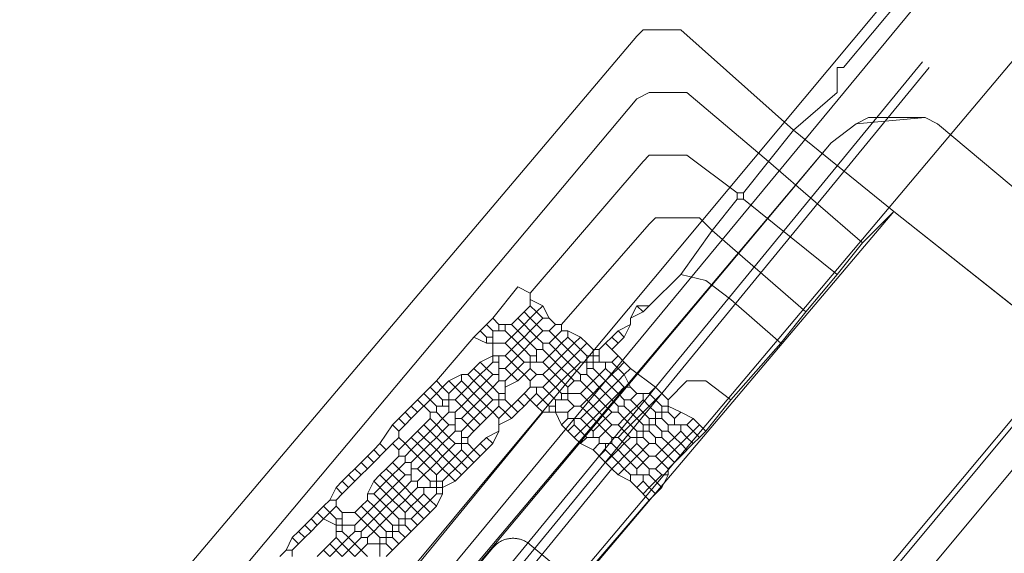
# Model space of a CAD drawing. Header units: metres. Extents: x 92810 to 93633, y 464687 to 465459.
# Tile 47 of 256: x 93136 to 93147, y 464763 to 464769. Entities that reach past the tile are written whole.
import ezdxf
from ezdxf.lldxf.tags import DXFTag

# ---------------------------------------------------------------- set-up
doc = ezdxf.new("R2010")
doc.units = ezdxf.units.M
for name, color, linetype, lineweight, transparency in [('B-OI-KL-DATA_BT NEDERLAND-G', 90, 'SI_B_DATA_BT_NEDERLAND', 18, 0.4), ('B-OI-KL-DATA_KPN-G', 90, 'SI_B_DATA_KPN', 18, 0.4), ('B-OI-KL-DATA_PRORAIL-G', 90, 'SI_B_DATA_PRORAIL', 18, 0.4), ('B-OI-KL-DATA_RELINED-G', 90, 'SI_B_DATA_RELINED', 18, 0.4), ('B-OI-KL-ET_LS_LIANDER-G', 190, 'SI_B_ET_LS_LIANDER', 18, 0.4), ('B-OI-KL-ET_MS_LIANDER-G', 130, 'SI_B_ET_MS_LIANDER', 18, 0.4), ('B-OI-KL-ET_MS_PRORAIL-G', 130, 'SI_B_ET_MS_PRORAIL', 18, 0.4), ('B-OI-KL-GAS_HD_LIANDER-G', 30, 'SI_B_GAS_HD_LIANDER', 18, 0.4), ('B-OI-KL-GAS_LD_LIANDER-G', 30, 'SI_B_GAS_LD_LIANDER', 18, 0.4), ('B-WE-KL-ET_LS-G', 190, 'KL-LS-N', 18, 0.4), ('B-WE-KL-WATER-G', 170, 'KL-WATER-N', 18, 0.4), ('V-WE-KL-WARMTENET-G', 80, 'KL-WARMTENET-V', 18, 0.3)]:
    doc.layers.add(name, color=color, linetype=linetype, lineweight=lineweight, transparency=transparency)
doc.styles.get("Standard").update_dxf_attribs({"font": 'isocp.shx'})
tags = doc.linetypes.add('KL-LS-N', pattern='A,4,-1,[103,NLCS.SHX,S=0.75,R=0,X=0,Y=0],-1,4,-1,["L",Standard,S=1,R=0,X=0,Y=-0.5],-2', length=13).pattern_tags.tags
tags[18] = DXFTag(74, 10)
tags = doc.linetypes.add('KL-WARMTENET-V', pattern='A,3.5,[24,NLCS.SHX,S=0.5,R=0,X=0,Y=0],3.5,-1.5,["WN",Standard,S=1,R=0,X=-0.3,Y=-0.5],-3', length=11.5).pattern_tags.tags
tags[14] = DXFTag(74, 10)
doc.linetypes.add('KL-WATER-N', pattern='A,7,-0.5,[168,NLCS.SHX,S=0.75,R=0,X=0.75,Y=0],-2', length=9.5)
doc.linetypes.add('SI_B_DATA_BT_NEDERLAND', pattern='A,5,-2,["BTN",Standard,S=1.5,R=0,X=-0.51,Y=-0.75],-7', length=14)
doc.linetypes.add('SI_B_DATA_KPN', pattern='A,5,-2,["KPN",Standard,S=1.5,R=0,X=-0.51,Y=-0.75],-8', length=15)
doc.linetypes.add('SI_B_DATA_PRORAIL', pattern='A,5,-2,["PRO-DATA",Standard,S=1.5,R=0,X=-0.51,Y=-0.75],-13', length=20)
doc.linetypes.add('SI_B_DATA_RELINED', pattern='A,5,-2,["REL-DATA",Standard,S=1.5,R=0,X=-0.51,Y=-0.75],-13', length=20)
doc.linetypes.add('SI_B_ET_LS_LIANDER', pattern='A,5,-2,["LI-LS",Standard,S=1.5,R=0,X=-0.51,Y=-0.75],-10', length=17)
doc.linetypes.add('SI_B_ET_MS_LIANDER', pattern='A,5,-2,["LI-MS",Standard,S=1.5,R=0,X=-0.51,Y=-0.75],-10', length=17)
doc.linetypes.add('SI_B_ET_MS_PRORAIL', pattern='A,5,-2,["PRO-MS",Standard,S=1.5,R=0,X=-0.51,Y=-0.75],-11', length=18)
doc.linetypes.add('SI_B_GAS_HD_LIANDER', pattern='A,5,-2,["LI-G-HD",Standard,S=1.5,R=0,X=-0.51,Y=-0.75],-11', length=18)
doc.linetypes.add('SI_B_GAS_LD_LIANDER', pattern='A,5,-2,["LI-G-LD",Standard,S=1.5,R=0,X=-0.51,Y=-0.75],-11', length=18)

msp = doc.modelspace()

# ---------------------------------------------------------------- linework, layer by layer
at = {"layer": 'B-OI-KL-DATA_BT NEDERLAND-G', "flags": 128}
msp.add_lwpolyline([(93099.891, 464707.363), (93111.9, 464721.9), (93119.8, 464731.4), (93123.8, 464736.2), (93135.7, 464750.6), (93162.9, 464783.2), (93177.7, 464800.9), (93181.161, 464805.066)], dxfattribs=at)
at = {"layer": 'B-OI-KL-DATA_KPN-G', "flags": 128}
msp.add_lwpolyline([(93146.75, 464770.464), (93139.25, 464761.393), (93137.179, 464761.393)], dxfattribs=at)
at = {"layer": 'B-OI-KL-DATA_PRORAIL-G', "flags": 128}
msp.add_lwpolyline([(93408.821, 465077.179), (93408.679, 465076.821), (93408.393, 465076.536), (93400.821, 465067.179), (93399.321, 465064.893), (93398.321, 465062.964), (93397.964, 465062.464), (93383.107, 465043.536), (93382.536, 465042.893), (93361.464, 465018.964), (93357.321, 465014.107), (93355.179, 465011.75), (93334.607, 464988.393), (93331.25, 464984.679), (93321.964, 464974.25), (93315.321, 464966.107), (93306.821, 464955.607), (93301.536, 464948.821), (93301.25, 464948.536), (93292.036, 464944.179), (93290.393, 464943.321), (93285.321, 464937.179), (93283.036, 464933.75), (93281.036, 464929.607), (93280.107, 464927.893), (93271.25, 464913.75), (93270.679, 464912.964), (93269.393, 464911.179), (93268.821, 464910.536), (93242.107, 464878.679), (93223.036, 464855.679), (93219.393, 464851.393), (93185.607, 464810.964), (93130.964, 464745.393), (93121.179, 464733.75), (93099.607, 464707.964), (93099.607, 464707.75)], dxfattribs=at)
at = {"layer": 'B-OI-KL-DATA_RELINED-G', "flags": 128}
msp.add_lwpolyline([(93097.579, 464710.151), (93317.54, 464971.19), (93406.446, 465072.669), (93408.813, 465078.642), (93482.973, 465165.537)], dxfattribs=at)
at = {"layer": 'B-OI-KL-ET_LS_LIANDER-G'}
for p, q in [((93145.036, 464768.679), (93146.464, 464770.393)), ((93142.75, 464769.107), (93142.679, 464769.036)), ((93143.179, 464769.107), (93142.75, 464769.107)), ((93144.464, 464767.964), (93143.179, 464769.107)), ((93142.679, 464769.036), (93136.75, 464762.036)), ((93144.964, 464768.393), (93144.964, 464768.679)), ((93144.964, 464768.679), (93145.036, 464768.679)), ((93142.679, 464768.321), (93137.107, 464761.679)), ((93142.821, 464768.393), (93142.679, 464768.321)), ((93143.25, 464768.393), (93142.821, 464768.393)), ((93144.179, 464767.607), (93143.25, 464768.393)), ((93144.464, 464767.964), (93144.964, 464768.393)), ((93144.464, 464767.964), (93144.179, 464767.607)), ((93144.464, 464767.964), (93145.607, 464767.036)), ((93142.821, 464767.679), (93142.75, 464767.607)), ((93143.25, 464767.679), (93142.821, 464767.679)), ((93143.821, 464767.25), (93143.25, 464767.679)), ((93142.75, 464767.607), (93141.464, 464766.107)), ((93144.179, 464767.607), (93143.893, 464767.25)), ((93144.179, 464767.607), (93145.25, 464766.679)), ((93143.821, 464767.25), (93143.893, 464767.25)), ((93143.821, 464767.25), (93143.821, 464767.179)), ((93143.893, 464767.25), (93143.893, 464767.179)), ((93143.821, 464767.179), (93143.536, 464766.821)), ((93143.821, 464767.179), (93143.893, 464767.179)), ((93143.893, 464767.179), (93144.964, 464766.321)), ((93145.607, 464767.036), (93145.25, 464766.679)), ((93148.679, 464764.607), (93145.607, 464767.036)), ((93142.821, 464766.893), (93141.821, 464765.75)), ((93142.893, 464766.964), (93142.821, 464766.893)), ((93143.393, 464766.964), (93142.893, 464766.964)), ((93143.536, 464766.821), (93143.393, 464766.964)), ((93143.536, 464766.821), (93143.179, 464766.321)), ((93143.536, 464766.821), (93144.607, 464765.893)), ((93145.25, 464766.679), (93144.964, 464766.321)), ((93143.179, 464766.321), (93142.821, 464765.964)), ((93143.179, 464766.321), (93143.464, 464766.25)), ((93144.964, 464766.321), (93144.607, 464765.893)), ((93143.464, 464766.25), (93143.75, 464766.036)), ((93141.321, 464766.179), (93141.036, 464765.821)), ((93141.464, 464766.107), (93141.321, 464766.179)), ((93141.464, 464766.107), (93141.464, 464765.964)), ((93141.464, 464765.964), (93141.393, 464765.893)), ((93141.464, 464766.036), (93141.607, 464765.964)), ((93141.464, 464765.964), (93141.536, 464765.893)), ((93141.607, 464765.964), (93141.536, 464765.893)), ((93141.607, 464765.964), (93141.679, 464765.821)), ((93142.679, 464765.964), (93142.607, 464765.821)), ((93142.679, 464765.964), (93142.821, 464765.964)), ((93142.679, 464765.964), (93142.75, 464765.893)), ((93142.821, 464765.964), (93142.75, 464765.893)), ((93143.75, 464766.036), (93144.321, 464765.536)), ((93141.393, 464765.893), (93141.321, 464765.821)), ((93141.393, 464765.893), (93141.464, 464765.821)), ((93141.536, 464765.893), (93141.464, 464765.821)), ((93141.536, 464765.893), (93141.607, 464765.821)), ((93142.75, 464765.893), (93142.607, 464765.821)), ((93144.607, 464765.893), (93144.321, 464765.536)), ((93140.964, 464765.75), (93140.893, 464765.679)), ((93141.036, 464765.821), (93140.964, 464765.75)), ((93140.964, 464765.75), (93141.036, 464765.679)), ((93141.036, 464765.821), (93141.107, 464765.75)), ((93141.107, 464765.75), (93141.25, 464765.75)), ((93141.107, 464765.75), (93141.107, 464765.679)), ((93141.179, 464765.75), (93141.179, 464765.679)), ((93141.321, 464765.821), (93141.25, 464765.75)), ((93141.25, 464765.75), (93141.321, 464765.679)), ((93141.321, 464765.821), (93141.393, 464765.75)), ((93141.393, 464765.75), (93141.321, 464765.679)), ((93141.464, 464765.821), (93141.393, 464765.75)), ((93141.393, 464765.75), (93141.464, 464765.679)), ((93141.464, 464765.821), (93141.536, 464765.75)), ((93141.536, 464765.75), (93141.464, 464765.679)), ((93141.607, 464765.821), (93141.536, 464765.75)), ((93141.536, 464765.75), (93141.607, 464765.679)), ((93141.607, 464765.821), (93141.679, 464765.821)), ((93141.679, 464765.821), (93141.75, 464765.75)), ((93141.75, 464765.75), (93141.679, 464765.679)), ((93141.75, 464765.75), (93141.821, 464765.75)), ((93141.821, 464765.75), (93141.821, 464765.679)), ((93142.607, 464765.75), (93142.464, 464765.679)), ((93142.607, 464765.75), (93142.536, 464765.607)), ((93142.607, 464765.821), (93142.607, 464765.75)), ((93140.893, 464765.679), (93140.821, 464765.607)), ((93140.893, 464765.679), (93140.964, 464765.607)), ((93141.036, 464765.679), (93141.179, 464765.679)), ((93141.036, 464765.679), (93141.036, 464765.321)), ((93141.179, 464765.679), (93141.321, 464765.536)), ((93141.321, 464765.679), (93141.179, 464765.536)), ((93141.321, 464765.679), (93141.393, 464765.607)), ((93141.464, 464765.679), (93141.393, 464765.607)), ((93141.464, 464765.679), (93141.536, 464765.607)), ((93141.607, 464765.679), (93141.536, 464765.607)), ((93141.607, 464765.679), (93141.679, 464765.679)), ((93141.679, 464765.679), (93141.821, 464765.536)), ((93141.821, 464765.679), (93141.679, 464765.536)), ((93141.821, 464765.679), (93141.893, 464765.679)), ((93141.893, 464765.679), (93142.036, 464765.607)), ((93141.893, 464765.679), (93141.893, 464765.607)), ((93142.464, 464765.679), (93142.393, 464765.607)), ((93142.464, 464765.679), (93142.536, 464765.607)), ((93140.821, 464765.607), (93140.393, 464765.107)), ((93140.821, 464765.607), (93140.964, 464765.536)), ((93140.964, 464765.607), (93141.036, 464765.607)), ((93140.964, 464765.607), (93140.964, 464765.536)), ((93140.964, 464765.536), (93141.179, 464765.536)), ((93141.179, 464765.536), (93141.25, 464765.464)), ((93141.321, 464765.536), (93141.25, 464765.464)), ((93141.393, 464765.607), (93141.321, 464765.536)), ((93141.321, 464765.536), (93141.393, 464765.464)), ((93141.393, 464765.607), (93141.464, 464765.536)), ((93141.464, 464765.536), (93141.393, 464765.464)), ((93141.536, 464765.607), (93141.464, 464765.536)), ((93141.464, 464765.536), (93141.536, 464765.464)), ((93141.536, 464765.607), (93141.607, 464765.536)), ((93141.607, 464765.536), (93141.679, 464765.536)), ((93141.607, 464765.536), (93141.607, 464765.464)), ((93141.679, 464765.536), (93141.75, 464765.464)), ((93141.821, 464765.536), (93141.75, 464765.464)), ((93141.893, 464765.607), (93141.821, 464765.536)), ((93141.821, 464765.536), (93141.893, 464765.464)), ((93141.893, 464765.607), (93141.964, 464765.536)), ((93141.964, 464765.536), (93141.893, 464765.464)), ((93142.036, 464765.607), (93141.964, 464765.536)), ((93141.964, 464765.536), (93142.036, 464765.464)), ((93142.036, 464765.607), (93142.107, 464765.536)), ((93142.107, 464765.536), (93142.036, 464765.464)), ((93142.107, 464765.536), (93142.179, 464765.464)), ((93142.321, 464765.536), (93142.25, 464765.464)), ((93142.393, 464765.607), (93142.321, 464765.536)), ((93142.321, 464765.536), (93142.393, 464765.464)), ((93142.393, 464765.607), (93142.464, 464765.536)), ((93142.464, 464765.536), (93142.393, 464765.464)), ((93142.536, 464765.607), (93142.464, 464765.536)), ((93144.321, 464765.536), (93143.75, 464764.893)), ((93141.25, 464765.464), (93141.179, 464765.393)), ((93141.25, 464765.464), (93141.321, 464765.393)), ((93141.393, 464765.464), (93141.321, 464765.393)), ((93141.393, 464765.464), (93141.464, 464765.393)), ((93141.536, 464765.464), (93141.607, 464765.464)), ((93141.536, 464765.464), (93141.536, 464765.321)), ((93141.607, 464765.464), (93141.679, 464765.393)), ((93141.75, 464765.464), (93141.679, 464765.393)), ((93141.75, 464765.464), (93141.821, 464765.393)), ((93141.893, 464765.464), (93141.821, 464765.393)), ((93141.893, 464765.464), (93141.964, 464765.393)), ((93142.036, 464765.464), (93141.964, 464765.393)), ((93142.036, 464765.464), (93142.107, 464765.393)), ((93142.179, 464765.464), (93142.25, 464765.464)), ((93142.179, 464765.464), (93142.179, 464765.25)), ((93142.25, 464765.464), (93142.25, 464765.321)), ((93142.393, 464765.464), (93142.464, 464765.393)), ((93140.893, 464765.321), (93140.821, 464765.25)), ((93141.036, 464765.393), (93140.893, 464765.321)), ((93140.893, 464765.321), (93140.964, 464765.25)), ((93141.036, 464765.321), (93140.964, 464765.25)), ((93141.036, 464765.393), (93141.179, 464765.393)), ((93141.036, 464765.321), (93141.107, 464765.321)), ((93141.107, 464765.393), (93141.107, 464765.107)), ((93141.179, 464765.393), (93141.321, 464765.25)), ((93141.321, 464765.393), (93141.179, 464765.25)), ((93141.321, 464765.393), (93141.393, 464765.321)), ((93141.393, 464765.321), (93141.321, 464765.25)), ((93141.393, 464765.321), (93141.607, 464765.321)), ((93141.464, 464765.393), (93141.536, 464765.393)), ((93141.464, 464765.393), (93141.464, 464765.25)), ((93141.679, 464765.393), (93141.607, 464765.321)), ((93141.607, 464765.321), (93141.679, 464765.25)), ((93141.679, 464765.393), (93141.821, 464765.25)), ((93141.821, 464765.393), (93141.679, 464765.25)), ((93141.821, 464765.393), (93141.893, 464765.321)), ((93141.893, 464765.321), (93141.821, 464765.25)), ((93141.964, 464765.393), (93141.893, 464765.321)), ((93141.893, 464765.321), (93141.964, 464765.25)), ((93141.964, 464765.393), (93142.036, 464765.321)), ((93142.036, 464765.321), (93141.964, 464765.25)), ((93142.036, 464765.321), (93142.393, 464765.321)), ((93142.107, 464765.393), (93142.25, 464765.393)), ((93142.107, 464765.393), (93142.107, 464765.179)), ((93142.321, 464765.321), (93142.321, 464765.25)), ((93142.464, 464765.393), (93142.393, 464765.321)), ((93142.393, 464765.321), (93142.464, 464765.25)), ((93142.464, 464765.393), (93142.536, 464765.321)), ((93142.536, 464765.321), (93142.464, 464765.25)), ((93142.536, 464765.321), (93142.607, 464765.25)), ((93140.679, 464765.179), (93140.536, 464765.107)), ((93140.679, 464765.179), (93140.75, 464765.179)), ((93140.679, 464765.179), (93140.679, 464765.107)), ((93140.821, 464765.25), (93140.75, 464765.179)), ((93140.75, 464765.179), (93140.821, 464765.107)), ((93140.821, 464765.25), (93140.893, 464765.179)), ((93140.893, 464765.179), (93140.821, 464765.107)), ((93140.964, 464765.25), (93140.893, 464765.179)), ((93140.893, 464765.179), (93140.964, 464765.107)), ((93140.964, 464765.25), (93141.036, 464765.179)), ((93141.036, 464765.179), (93140.964, 464765.107)), ((93141.036, 464765.179), (93141.107, 464765.179)), ((93141.107, 464765.25), (93141.179, 464765.25)), ((93141.179, 464765.25), (93141.321, 464765.107)), ((93141.321, 464765.25), (93141.179, 464765.107)), ((93141.321, 464765.25), (93141.393, 464765.179)), ((93141.393, 464765.179), (93141.321, 464765.107)), ((93141.464, 464765.25), (93141.393, 464765.179)), ((93141.393, 464765.179), (93141.464, 464765.107)), ((93141.464, 464765.25), (93141.536, 464765.179)), ((93141.536, 464765.179), (93141.464, 464765.107)), ((93141.536, 464765.179), (93141.607, 464765.179)), ((93141.679, 464765.25), (93141.607, 464765.179)), ((93141.607, 464765.179), (93141.679, 464765.107)), ((93141.679, 464765.25), (93141.821, 464765.107)), ((93141.821, 464765.25), (93141.679, 464765.107)), ((93141.821, 464765.25), (93141.893, 464765.179)), ((93141.893, 464765.179), (93141.821, 464765.107)), ((93141.964, 464765.25), (93141.893, 464765.179)), ((93141.893, 464765.179), (93141.964, 464765.107)), ((93141.964, 464765.25), (93142.036, 464765.179)), ((93142.036, 464765.179), (93142.107, 464765.179)), ((93142.036, 464765.179), (93142.036, 464765.107)), ((93142.107, 464765.25), (93142.179, 464765.25)), ((93142.107, 464765.179), (93142.179, 464765.107)), ((93142.179, 464765.25), (93142.321, 464765.107)), ((93142.321, 464765.25), (93142.179, 464765.107)), ((93142.321, 464765.25), (93142.393, 464765.179)), ((93142.393, 464765.179), (93142.321, 464765.107)), ((93142.464, 464765.25), (93142.393, 464765.179)), ((93142.393, 464765.179), (93142.464, 464765.107)), ((93142.464, 464765.25), (93142.536, 464765.179)), ((93142.536, 464765.179), (93142.464, 464765.107)), ((93142.607, 464765.25), (93142.536, 464765.179)), ((93142.536, 464765.179), (93142.607, 464765.036)), ((93142.607, 464765.25), (93142.893, 464765.036)), ((93140.393, 464765.107), (93140.321, 464765.036)), ((93140.393, 464765.107), (93140.464, 464765.036)), ((93140.536, 464765.107), (93140.464, 464765.036)), ((93140.536, 464765.107), (93140.607, 464765.036)), ((93140.679, 464765.107), (93140.607, 464765.036)), ((93140.679, 464765.107), (93140.75, 464765.036)), ((93140.821, 464765.107), (93140.75, 464765.036)), ((93140.821, 464765.107), (93140.893, 464765.036)), ((93140.964, 464765.107), (93140.893, 464765.036)), ((93140.964, 464765.107), (93141.036, 464765.036)), ((93141.107, 464765.107), (93141.036, 464765.036)), ((93141.107, 464765.107), (93141.179, 464765.107)), ((93141.321, 464765.107), (93141.179, 464765.036)), ((93141.179, 464765.107), (93141.179, 464764.893)), ((93141.464, 464765.107), (93141.464, 464765.036)), ((93141.679, 464765.107), (93141.607, 464765.036)), ((93141.679, 464765.107), (93141.75, 464765.036)), ((93141.821, 464765.107), (93141.75, 464765.036)), ((93141.821, 464765.107), (93141.893, 464765.036)), ((93141.964, 464765.107), (93141.893, 464765.036)), ((93141.964, 464765.107), (93142.036, 464765.107)), ((93142.036, 464765.107), (93142.107, 464765.036)), ((93142.179, 464765.107), (93142.107, 464765.036)), ((93142.179, 464765.107), (93142.25, 464765.036)), ((93142.321, 464765.107), (93142.25, 464765.036)), ((93142.321, 464765.107), (93142.393, 464765.036)), ((93142.464, 464765.107), (93142.393, 464765.036)), ((93142.464, 464765.107), (93142.536, 464765.036)), ((93143.036, 464764.893), (93143.25, 464765.107)), ((93143.25, 464765.107), (93143.464, 464765.107)), ((93143.464, 464765.107), (93143.75, 464764.893)), ((93140.25, 464764.964), (93140.179, 464764.893)), ((93140.321, 464765.036), (93140.25, 464764.964)), ((93140.25, 464764.964), (93140.321, 464764.893)), ((93140.321, 464765.036), (93140.393, 464764.964)), ((93140.393, 464764.964), (93140.321, 464764.893)), ((93140.464, 464765.036), (93140.393, 464764.964)), ((93140.393, 464764.964), (93140.464, 464764.893)), ((93140.464, 464765.036), (93140.536, 464764.964)), ((93140.607, 464765.036), (93140.536, 464764.964)), ((93140.536, 464764.964), (93140.536, 464764.75)), ((93140.607, 464765.036), (93140.679, 464764.964)), ((93140.679, 464764.964), (93140.607, 464764.893)), ((93140.75, 464765.036), (93140.679, 464764.964)), ((93140.679, 464764.964), (93140.821, 464764.821)), ((93140.821, 464764.964), (93140.679, 464764.821)), ((93140.75, 464765.036), (93140.821, 464764.964)), ((93140.893, 464765.036), (93140.821, 464764.964)), ((93140.821, 464764.964), (93140.893, 464764.893)), ((93140.893, 464765.036), (93140.964, 464764.964)), ((93140.964, 464764.964), (93140.893, 464764.893)), ((93141.036, 464765.036), (93140.964, 464764.964)), ((93140.964, 464764.964), (93141.036, 464764.893)), ((93141.036, 464765.036), (93141.107, 464764.964)), ((93141.107, 464764.964), (93141.179, 464764.964)), ((93141.107, 464764.964), (93141.107, 464764.821)), ((93141.393, 464764.964), (93141.321, 464764.893)), ((93141.464, 464765.036), (93141.393, 464764.964)), ((93141.393, 464764.964), (93141.464, 464764.893)), ((93141.464, 464765.036), (93141.607, 464765.036)), ((93141.536, 464764.964), (93141.464, 464764.893)), ((93141.536, 464765.036), (93141.536, 464764.964)), ((93141.536, 464764.964), (93141.607, 464764.893)), ((93141.607, 464765.036), (93141.679, 464764.964)), ((93141.679, 464764.964), (93141.607, 464764.893)), ((93141.75, 464765.036), (93141.679, 464764.964)), ((93141.679, 464764.964), (93141.75, 464764.893)), ((93141.75, 464765.036), (93141.821, 464764.964)), ((93141.821, 464764.964), (93142.036, 464764.964)), ((93141.821, 464764.964), (93141.821, 464764.893)), ((93141.893, 464765.036), (93141.893, 464764.893)), ((93142.107, 464765.036), (93142.036, 464764.964)), ((93142.036, 464764.964), (93142.107, 464764.893)), ((93142.107, 464765.036), (93142.179, 464764.964)), ((93142.179, 464764.964), (93142.107, 464764.893)), ((93142.25, 464765.036), (93142.179, 464764.964)), ((93142.179, 464764.964), (93142.321, 464764.821)), ((93142.321, 464764.964), (93142.179, 464764.821)), ((93142.25, 464765.036), (93142.321, 464764.964)), ((93142.393, 464765.036), (93142.321, 464764.964)), ((93142.321, 464764.964), (93142.393, 464764.893)), ((93142.393, 464765.036), (93142.464, 464764.964)), ((93142.464, 464764.964), (93142.393, 464764.893)), ((93142.536, 464765.036), (93142.464, 464764.964)), ((93142.464, 464764.964), (93142.536, 464764.893)), ((93142.536, 464765.036), (93142.607, 464765.036)), ((93142.607, 464765.036), (93142.679, 464764.964)), ((93142.679, 464764.964), (93142.607, 464764.893)), ((93142.679, 464764.964), (93142.821, 464764.964)), ((93142.75, 464764.964), (93142.75, 464764.893)), ((93142.893, 464765.036), (93142.821, 464764.964)), ((93142.821, 464764.964), (93142.893, 464764.893)), ((93142.893, 464765.036), (93142.964, 464764.964)), ((93142.964, 464764.964), (93142.893, 464764.893)), ((93142.964, 464764.964), (93143.036, 464764.893)), ((93140.179, 464764.893), (93140.107, 464764.821)), ((93140.179, 464764.893), (93140.321, 464764.75)), ((93140.321, 464764.893), (93140.179, 464764.75)), ((93140.321, 464764.893), (93140.393, 464764.821)), ((93140.464, 464764.893), (93140.607, 464764.893)), ((93140.464, 464764.893), (93140.464, 464764.821)), ((93140.607, 464764.893), (93140.679, 464764.821)), ((93140.893, 464764.893), (93140.821, 464764.821)), ((93140.893, 464764.893), (93140.964, 464764.821)), ((93141.036, 464764.893), (93140.964, 464764.821)), ((93141.036, 464764.893), (93141.179, 464764.893)), ((93141.179, 464764.893), (93141.321, 464764.75)), ((93141.321, 464764.893), (93141.179, 464764.75)), ((93141.321, 464764.893), (93141.393, 464764.821)), ((93141.464, 464764.893), (93141.393, 464764.821)), ((93141.464, 464764.893), (93141.536, 464764.821)), ((93141.607, 464764.893), (93141.536, 464764.821)), ((93141.607, 464764.893), (93141.679, 464764.821)), ((93141.75, 464764.893), (93141.893, 464764.893)), ((93141.75, 464764.893), (93141.75, 464764.75)), ((93141.893, 464764.893), (93141.964, 464764.821)), ((93142.107, 464764.893), (93142.036, 464764.821)), ((93142.107, 464764.893), (93142.179, 464764.821)), ((93142.393, 464764.893), (93142.321, 464764.821)), ((93142.393, 464764.893), (93142.464, 464764.821)), ((93142.536, 464764.893), (93142.607, 464764.893)), ((93142.536, 464764.893), (93142.536, 464764.821)), ((93142.607, 464764.893), (93142.679, 464764.821)), ((93142.75, 464764.893), (93142.679, 464764.821)), ((93142.75, 464764.893), (93142.821, 464764.821)), ((93142.893, 464764.893), (93142.821, 464764.821)), ((93142.893, 464764.893), (93142.964, 464764.821)), ((93143.036, 464764.893), (93143.036, 464764.75)), ((93143.75, 464764.893), (93143.464, 464764.536)), ((93141.607, 464764.75), (93138.321, 464760.75)), ((93140.036, 464764.75), (93139.964, 464764.679)), ((93140.107, 464764.821), (93140.036, 464764.75)), ((93140.036, 464764.75), (93140.107, 464764.679)), ((93140.107, 464764.821), (93140.179, 464764.75)), ((93140.179, 464764.75), (93140.107, 464764.679)), ((93140.321, 464764.75), (93140.393, 464764.75)), ((93140.321, 464764.75), (93140.321, 464764.679)), ((93140.393, 464764.821), (93140.536, 464764.821)), ((93140.393, 464764.821), (93140.393, 464764.75)), ((93140.393, 464764.75), (93140.464, 464764.679)), ((93140.536, 464764.75), (93140.464, 464764.679)), ((93140.536, 464764.75), (93140.607, 464764.75)), ((93140.679, 464764.821), (93140.607, 464764.75)), ((93140.607, 464764.75), (93140.607, 464764.536)), ((93140.679, 464764.821), (93140.821, 464764.679)), ((93140.821, 464764.821), (93140.679, 464764.679)), ((93140.821, 464764.821), (93140.893, 464764.75)), ((93140.893, 464764.75), (93140.821, 464764.679)), ((93140.964, 464764.821), (93140.893, 464764.75)), ((93140.893, 464764.75), (93140.964, 464764.679)), ((93140.964, 464764.821), (93141.036, 464764.75)), ((93141.036, 464764.75), (93140.964, 464764.679)), ((93141.107, 464764.821), (93141.036, 464764.75)), ((93141.036, 464764.75), (93141.107, 464764.679)), ((93141.107, 464764.821), (93141.179, 464764.75)), ((93141.179, 464764.75), (93141.107, 464764.679)), ((93141.179, 464764.75), (93141.25, 464764.679)), ((93141.321, 464764.75), (93141.25, 464764.679)), ((93141.393, 464764.821), (93141.321, 464764.75)), ((93141.536, 464764.821), (93141.607, 464764.75)), ((93141.607, 464764.75), (93141.893, 464764.75)), ((93141.679, 464764.821), (93141.75, 464764.821)), ((93141.679, 464764.821), (93141.679, 464764.75)), ((93141.75, 464764.75), (93141.821, 464764.607)), ((93141.964, 464764.821), (93141.893, 464764.75)), ((93141.893, 464764.75), (93141.893, 464764.679)), ((93141.964, 464764.821), (93142.036, 464764.821)), ((93142.036, 464764.821), (93142.107, 464764.75)), ((93142.107, 464764.75), (93142.036, 464764.679)), ((93142.179, 464764.821), (93142.107, 464764.75)), ((93142.107, 464764.75), (93142.179, 464764.679)), ((93142.179, 464764.821), (93142.321, 464764.679)), ((93142.321, 464764.821), (93142.179, 464764.679)), ((93142.321, 464764.821), (93142.393, 464764.75)), ((93142.393, 464764.75), (93142.321, 464764.679)), ((93142.393, 464764.75), (93142.464, 464764.75)), ((93142.464, 464764.821), (93142.536, 464764.821)), ((93142.464, 464764.821), (93142.464, 464764.75)), ((93142.464, 464764.75), (93142.536, 464764.679)), ((93142.536, 464764.821), (93142.607, 464764.75)), ((93142.607, 464764.75), (93142.536, 464764.679)), ((93142.679, 464764.821), (93142.607, 464764.75)), ((93142.607, 464764.75), (93142.679, 464764.679)), ((93142.679, 464764.821), (93142.821, 464764.679)), ((93142.821, 464764.821), (93142.679, 464764.679)), ((93142.821, 464764.821), (93142.893, 464764.75)), ((93142.893, 464764.75), (93143.036, 464764.75)), ((93142.893, 464764.75), (93142.893, 464764.607)), ((93142.964, 464764.821), (93143.036, 464764.821)), ((93142.964, 464764.821), (93142.964, 464764.679)), ((93143.036, 464764.821), (93143.179, 464764.75)), ((93143.036, 464764.75), (93143.107, 464764.679)), ((93143.179, 464764.75), (93143.107, 464764.679)), ((93143.179, 464764.75), (93143.321, 464764.679)), ((93139.964, 464764.679), (93139.893, 464764.607)), ((93139.964, 464764.679), (93140.036, 464764.607)), ((93140.107, 464764.679), (93140.036, 464764.607)), ((93140.321, 464764.679), (93140.179, 464764.536)), ((93140.321, 464764.679), (93140.393, 464764.607)), ((93140.464, 464764.679), (93140.393, 464764.607)), ((93140.464, 464764.679), (93140.536, 464764.607)), ((93140.607, 464764.679), (93140.679, 464764.679)), ((93140.679, 464764.679), (93140.821, 464764.536)), ((93140.821, 464764.679), (93140.679, 464764.536)), ((93140.821, 464764.679), (93140.893, 464764.607)), ((93140.964, 464764.679), (93140.893, 464764.607)), ((93141.25, 464764.679), (93141.107, 464764.607)), ((93141.107, 464764.679), (93141.107, 464764.536)), ((93141.893, 464764.679), (93141.821, 464764.607)), ((93141.893, 464764.679), (93142.036, 464764.679)), ((93141.964, 464764.679), (93141.964, 464764.607)), ((93142.036, 464764.679), (93142.107, 464764.607)), ((93142.179, 464764.679), (93142.107, 464764.607)), ((93142.179, 464764.679), (93142.321, 464764.536)), ((93142.321, 464764.679), (93142.179, 464764.536)), ((93142.321, 464764.679), (93142.393, 464764.607)), ((93142.536, 464764.679), (93142.464, 464764.607)), ((93142.536, 464764.679), (93142.607, 464764.607)), ((93142.679, 464764.679), (93142.607, 464764.607)), ((93142.679, 464764.679), (93142.75, 464764.607)), ((93142.821, 464764.679), (93142.964, 464764.679)), ((93142.821, 464764.679), (93142.821, 464764.536)), ((93142.964, 464764.679), (93143.036, 464764.607)), ((93143.107, 464764.679), (93143.107, 464764.607)), ((93143.321, 464764.679), (93143.25, 464764.607)), ((93143.321, 464764.679), (93143.393, 464764.607)), ((93139.893, 464764.607), (93139.75, 464764.393)), ((93139.893, 464764.607), (93139.964, 464764.536)), ((93140.036, 464764.607), (93139.964, 464764.536)), ((93139.964, 464764.536), (93139.964, 464764.464)), ((93140.179, 464764.536), (93140.107, 464764.464)), ((93140.179, 464764.536), (93140.25, 464764.464)), ((93140.25, 464764.607), (93140.321, 464764.536)), ((93140.321, 464764.536), (93140.25, 464764.464)), ((93140.393, 464764.607), (93140.321, 464764.536)), ((93140.321, 464764.536), (93140.393, 464764.464)), ((93140.393, 464764.607), (93140.464, 464764.536)), ((93140.464, 464764.536), (93140.393, 464764.464)), ((93140.536, 464764.607), (93140.464, 464764.536)), ((93140.464, 464764.536), (93140.536, 464764.464)), ((93140.536, 464764.607), (93140.607, 464764.607)), ((93140.607, 464764.536), (93140.536, 464764.464)), ((93140.607, 464764.536), (93140.679, 464764.536)), ((93140.679, 464764.536), (93140.679, 464764.321)), ((93140.821, 464764.536), (93140.75, 464764.464)), ((93140.893, 464764.607), (93140.821, 464764.536)), ((93141.107, 464764.536), (93140.964, 464764.464)), ((93141.107, 464764.536), (93141.036, 464764.393)), ((93141.821, 464764.607), (93141.893, 464764.536)), ((93141.964, 464764.607), (93141.893, 464764.536)), ((93141.893, 464764.536), (93141.964, 464764.464)), ((93141.964, 464764.607), (93142.036, 464764.536)), ((93142.036, 464764.536), (93141.964, 464764.464)), ((93142.107, 464764.607), (93142.036, 464764.536)), ((93142.036, 464764.536), (93142.107, 464764.464)), ((93142.107, 464764.607), (93142.179, 464764.536)), ((93142.179, 464764.536), (93142.179, 464764.464)), ((93142.321, 464764.536), (93142.25, 464764.464)), ((93142.393, 464764.607), (93142.321, 464764.536)), ((93142.321, 464764.536), (93142.393, 464764.464)), ((93142.393, 464764.607), (93142.464, 464764.607)), ((93142.464, 464764.607), (93142.536, 464764.536)), ((93142.536, 464764.536), (93142.464, 464764.464)), ((93142.607, 464764.607), (93142.536, 464764.536)), ((93142.536, 464764.536), (93142.607, 464764.464)), ((93142.607, 464764.607), (93142.679, 464764.536)), ((93142.679, 464764.536), (93142.821, 464764.536)), ((93142.679, 464764.536), (93142.679, 464764.393)), ((93142.75, 464764.607), (93142.893, 464764.607)), ((93142.75, 464764.607), (93142.75, 464764.464)), ((93142.821, 464764.536), (93142.893, 464764.464)), ((93142.893, 464764.607), (93142.964, 464764.536)), ((93142.964, 464764.536), (93143.036, 464764.536)), ((93142.964, 464764.536), (93142.964, 464764.464)), ((93143.036, 464764.607), (93143.25, 464764.607)), ((93143.036, 464764.607), (93143.036, 464764.536)), ((93143.036, 464764.536), (93143.107, 464764.464)), ((93143.179, 464764.536), (93143.107, 464764.464)), ((93143.179, 464764.607), (93143.179, 464764.536)), ((93143.179, 464764.536), (93143.25, 464764.464)), ((93143.25, 464764.607), (93143.321, 464764.536)), ((93143.321, 464764.536), (93143.25, 464764.464)), ((93143.393, 464764.607), (93143.321, 464764.536)), ((93143.321, 464764.536), (93143.393, 464764.464)), ((93143.393, 464764.607), (93143.464, 464764.536)), ((93143.464, 464764.536), (93143.393, 464764.464)), ((93139.75, 464764.393), (93139.679, 464764.321)), ((93139.75, 464764.393), (93139.821, 464764.321)), ((93139.893, 464764.393), (93139.821, 464764.321)), ((93139.964, 464764.464), (93139.893, 464764.393)), ((93139.893, 464764.393), (93139.964, 464764.321)), ((93139.964, 464764.464), (93140.036, 464764.393)), ((93140.036, 464764.393), (93139.964, 464764.321)), ((93140.107, 464764.464), (93140.036, 464764.393)), ((93140.036, 464764.393), (93140.107, 464764.321)), ((93140.107, 464764.464), (93140.179, 464764.393)), ((93140.179, 464764.393), (93140.107, 464764.321)), ((93140.25, 464764.464), (93140.179, 464764.393)), ((93140.179, 464764.393), (93140.321, 464764.25)), ((93140.321, 464764.393), (93140.179, 464764.25)), ((93140.25, 464764.464), (93140.321, 464764.393)), ((93140.393, 464764.464), (93140.321, 464764.393)), ((93140.321, 464764.393), (93140.393, 464764.321)), ((93140.393, 464764.464), (93140.464, 464764.393)), ((93140.464, 464764.393), (93140.393, 464764.321)), ((93140.536, 464764.464), (93140.464, 464764.393)), ((93140.464, 464764.393), (93140.536, 464764.321)), ((93140.536, 464764.464), (93140.607, 464764.393)), ((93140.607, 464764.393), (93140.536, 464764.321)), ((93140.607, 464764.393), (93140.75, 464764.393)), ((93140.679, 464764.464), (93140.75, 464764.464)), ((93140.75, 464764.464), (93140.75, 464764.393)), ((93140.75, 464764.393), (93140.821, 464764.321)), ((93140.893, 464764.393), (93140.821, 464764.321)), ((93140.964, 464764.464), (93140.893, 464764.393)), ((93140.893, 464764.393), (93140.964, 464764.321)), ((93140.964, 464764.464), (93141.036, 464764.393)), ((93141.036, 464764.393), (93140.964, 464764.321)), ((93141.964, 464764.464), (93142.036, 464764.393)), ((93142.107, 464764.464), (93142.036, 464764.393)), ((93142.036, 464764.393), (93142.179, 464764.321)), ((93142.107, 464764.464), (93142.25, 464764.464)), ((93142.25, 464764.393), (93142.179, 464764.321)), ((93142.25, 464764.464), (93142.25, 464764.393)), ((93142.25, 464764.393), (93142.393, 464764.393)), ((93142.321, 464764.393), (93142.321, 464764.321)), ((93142.393, 464764.464), (93142.464, 464764.464)), ((93142.393, 464764.464), (93142.393, 464764.393)), ((93142.393, 464764.393), (93142.464, 464764.321)), ((93142.464, 464764.464), (93142.536, 464764.393)), ((93142.536, 464764.393), (93142.464, 464764.321)), ((93142.607, 464764.464), (93142.536, 464764.393)), ((93142.536, 464764.393), (93142.607, 464764.321)), ((93142.607, 464764.464), (93142.75, 464764.464)), ((93142.679, 464764.393), (93142.607, 464764.321)), ((93142.679, 464764.393), (93142.821, 464764.25)), ((93142.821, 464764.393), (93142.679, 464764.25)), ((93142.75, 464764.464), (93142.821, 464764.393)), ((93142.821, 464764.393), (93142.893, 464764.393)), ((93142.893, 464764.464), (93142.964, 464764.464)), ((93142.893, 464764.464), (93142.893, 464764.393)), ((93142.893, 464764.393), (93142.964, 464764.321)), ((93142.964, 464764.464), (93143.036, 464764.393)), ((93143.036, 464764.393), (93142.964, 464764.321)), ((93143.107, 464764.464), (93143.036, 464764.393)), ((93143.036, 464764.393), (93143.107, 464764.321)), ((93143.107, 464764.464), (93143.179, 464764.393)), ((93143.179, 464764.393), (93143.107, 464764.321)), ((93143.25, 464764.464), (93143.179, 464764.393)), ((93143.179, 464764.393), (93143.25, 464764.321)), ((93143.321, 464764.393), (93143.179, 464764.25)), ((93143.25, 464764.464), (93143.321, 464764.393)), ((93143.393, 464764.464), (93143.321, 464764.393)), ((93139.679, 464764.321), (93139.607, 464764.25)), ((93139.679, 464764.321), (93139.75, 464764.25)), ((93139.821, 464764.321), (93139.679, 464764.179)), ((93139.964, 464764.321), (93139.964, 464764.25)), ((93140.107, 464764.321), (93140.036, 464764.25)), ((93140.107, 464764.321), (93140.179, 464764.25)), ((93140.393, 464764.321), (93140.321, 464764.25)), ((93140.393, 464764.321), (93140.464, 464764.25)), ((93140.536, 464764.321), (93140.464, 464764.25)), ((93140.536, 464764.321), (93140.607, 464764.25)), ((93140.679, 464764.321), (93140.607, 464764.25)), ((93140.679, 464764.321), (93140.821, 464764.179)), ((93140.821, 464764.321), (93140.679, 464764.179)), ((93140.821, 464764.321), (93140.893, 464764.25)), ((93140.964, 464764.321), (93140.893, 464764.25)), ((93142.179, 464764.321), (93142.321, 464764.179)), ((93142.321, 464764.321), (93142.25, 464764.25)), ((93142.321, 464764.321), (93142.393, 464764.25)), ((93142.464, 464764.321), (93142.393, 464764.25)), ((93142.464, 464764.321), (93142.536, 464764.25)), ((93142.607, 464764.321), (93142.536, 464764.25)), ((93142.607, 464764.321), (93142.679, 464764.25)), ((93142.964, 464764.321), (93142.893, 464764.25)), ((93142.964, 464764.321), (93143.036, 464764.25)), ((93143.107, 464764.321), (93143.036, 464764.25)), ((93143.107, 464764.321), (93143.179, 464764.25)), ((93139.536, 464764.179), (93139.464, 464764.107)), ((93139.607, 464764.25), (93139.536, 464764.179)), ((93139.536, 464764.179), (93139.607, 464764.107)), ((93139.607, 464764.25), (93139.679, 464764.179)), ((93139.679, 464764.179), (93139.607, 464764.107)), ((93139.893, 464764.179), (93139.821, 464764.107)), ((93139.964, 464764.25), (93139.893, 464764.179)), ((93139.893, 464764.179), (93139.964, 464764.107)), ((93139.964, 464764.25), (93140.036, 464764.25)), ((93140.036, 464764.179), (93139.964, 464764.107)), ((93140.036, 464764.25), (93140.036, 464764.179)), ((93140.036, 464764.179), (93140.107, 464764.179)), ((93140.179, 464764.25), (93140.107, 464764.179)), ((93140.107, 464764.179), (93140.107, 464763.964)), ((93140.179, 464764.25), (93140.321, 464764.107)), ((93140.321, 464764.25), (93140.179, 464764.107)), ((93140.321, 464764.25), (93140.393, 464764.179)), ((93140.393, 464764.179), (93140.321, 464764.107)), ((93140.464, 464764.25), (93140.393, 464764.179)), ((93140.393, 464764.179), (93140.464, 464764.107)), ((93140.464, 464764.25), (93140.536, 464764.179)), ((93140.536, 464764.179), (93140.464, 464764.107)), ((93140.607, 464764.25), (93140.536, 464764.179)), ((93140.536, 464764.179), (93140.607, 464764.107)), ((93140.607, 464764.25), (93140.679, 464764.179)), ((93140.679, 464764.179), (93140.607, 464764.107)), ((93140.679, 464764.179), (93140.75, 464764.107)), ((93140.821, 464764.179), (93140.679, 464764.036)), ((93140.893, 464764.25), (93140.821, 464764.179)), ((93142.393, 464764.25), (93142.321, 464764.179)), ((93142.321, 464764.179), (93142.393, 464764.107)), ((93142.393, 464764.25), (93142.464, 464764.179)), ((93142.464, 464764.179), (93142.393, 464764.107)), ((93142.536, 464764.25), (93142.464, 464764.179)), ((93142.464, 464764.179), (93142.536, 464764.107)), ((93142.536, 464764.25), (93142.607, 464764.179)), ((93142.607, 464764.179), (93142.536, 464764.107)), ((93142.679, 464764.25), (93142.607, 464764.179)), ((93142.607, 464764.179), (93142.679, 464764.107)), ((93142.679, 464764.25), (93142.821, 464764.107)), ((93142.821, 464764.25), (93142.679, 464764.107)), ((93142.821, 464764.25), (93142.893, 464764.25)), ((93142.893, 464764.25), (93142.964, 464764.179)), ((93142.964, 464764.179), (93142.893, 464764.107)), ((93143.036, 464764.25), (93142.964, 464764.179)), ((93142.964, 464764.179), (93143.036, 464764.107)), ((93143.036, 464764.25), (93143.107, 464764.179)), ((93143.107, 464764.179), (93143.036, 464764.107)), ((93143.179, 464764.25), (93143.107, 464764.179)), ((93139.464, 464764.107), (93139.393, 464764.036)), ((93139.464, 464764.107), (93139.536, 464764.036)), ((93139.607, 464764.107), (93139.536, 464764.036)), ((93142.393, 464764.107), (93139.536, 464760.607)), ((93139.821, 464764.107), (93139.75, 464764.036)), ((93139.821, 464764.107), (93139.893, 464764.036)), ((93139.964, 464764.107), (93139.893, 464764.036)), ((93139.964, 464764.107), (93140.036, 464764.036)), ((93140.107, 464764.107), (93140.179, 464764.107)), ((93140.179, 464764.107), (93140.25, 464764.036)), ((93140.321, 464764.107), (93140.25, 464764.036)), ((93140.321, 464764.107), (93140.393, 464764.036)), ((93140.464, 464764.107), (93140.393, 464764.036)), ((93140.464, 464764.107), (93140.536, 464764.036)), ((93140.607, 464764.107), (93140.536, 464764.036)), ((93140.607, 464764.107), (93140.679, 464764.036)), ((93142.393, 464764.107), (93142.464, 464764.036)), ((93142.536, 464764.107), (93142.464, 464764.036)), ((93142.536, 464764.107), (93142.607, 464764.036)), ((93142.679, 464764.107), (93142.679, 464764.036)), ((93142.821, 464764.107), (93142.893, 464764.107)), ((93142.821, 464764.107), (93142.821, 464764.036)), ((93142.893, 464764.107), (93142.964, 464764.036)), ((93143.036, 464764.107), (93143.036, 464764.036)), ((93139.321, 464763.964), (93139.25, 464763.893)), ((93139.393, 464764.036), (93139.321, 464763.964)), ((93139.321, 464763.964), (93139.393, 464763.893)), ((93139.393, 464764.036), (93139.464, 464763.964)), ((93139.464, 464763.964), (93139.393, 464763.893)), ((93139.536, 464764.036), (93139.464, 464763.964)), ((93139.679, 464763.964), (93139.607, 464763.821)), ((93139.75, 464764.036), (93139.679, 464763.964)), ((93139.679, 464763.964), (93139.821, 464763.821)), ((93139.821, 464763.964), (93139.679, 464763.821)), ((93139.75, 464764.036), (93139.821, 464763.964)), ((93139.893, 464764.036), (93139.821, 464763.964)), ((93139.821, 464763.964), (93139.893, 464763.893)), ((93139.893, 464764.036), (93139.964, 464763.964)), ((93139.964, 464763.964), (93139.893, 464763.893)), ((93140.036, 464764.036), (93139.964, 464763.964)), ((93139.964, 464763.964), (93140.036, 464763.893)), ((93140.036, 464764.036), (93140.107, 464764.036)), ((93140.107, 464763.964), (93140.036, 464763.893)), ((93140.107, 464763.964), (93140.179, 464763.964)), ((93140.25, 464764.036), (93140.179, 464763.964)), ((93140.179, 464763.964), (93140.179, 464763.893)), ((93140.25, 464764.036), (93140.321, 464763.964)), ((93140.321, 464763.964), (93140.464, 464763.964)), ((93140.321, 464763.964), (93140.321, 464763.893)), ((93140.393, 464764.036), (93140.393, 464763.821)), ((93140.536, 464764.036), (93140.464, 464763.964)), ((93140.607, 464763.964), (93140.464, 464763.893)), ((93140.464, 464763.964), (93140.464, 464763.821)), ((93140.536, 464764.036), (93140.607, 464763.964)), ((93140.679, 464764.036), (93140.607, 464763.964)), ((93142.464, 464764.036), (93142.607, 464763.964)), ((93142.607, 464764.036), (93142.821, 464764.036)), ((93142.607, 464764.036), (93142.607, 464763.964)), ((93142.607, 464763.964), (93142.679, 464763.893)), ((93142.75, 464763.964), (93142.679, 464763.893)), ((93142.75, 464764.036), (93142.75, 464763.964)), ((93142.75, 464763.964), (93142.821, 464763.893)), ((93142.821, 464764.036), (93142.893, 464763.964)), ((93142.893, 464763.964), (93142.821, 464763.893)), ((93142.964, 464764.036), (93142.893, 464763.964)), ((93142.893, 464763.964), (93142.964, 464763.893)), ((93142.964, 464764.036), (93143.036, 464764.036)), ((93143.036, 464764.036), (93142.964, 464763.893)), ((93139.25, 464763.893), (93139.179, 464763.75)), ((93139.25, 464763.893), (93139.321, 464763.821)), ((93139.393, 464763.893), (93139.321, 464763.821)), ((93139.893, 464763.893), (93139.821, 464763.821)), ((93139.893, 464763.893), (93139.964, 464763.821)), ((93140.036, 464763.893), (93139.964, 464763.821)), ((93140.036, 464763.893), (93140.107, 464763.821)), ((93140.179, 464763.893), (93140.107, 464763.821)), ((93140.179, 464763.893), (93140.464, 464763.893)), ((93140.25, 464763.893), (93140.25, 464763.821)), ((93142.679, 464763.893), (93142.821, 464763.75)), ((93142.821, 464763.893), (93142.75, 464763.821)), ((93142.821, 464763.893), (93142.893, 464763.821)), ((93142.964, 464763.893), (93142.893, 464763.821)), ((93139.179, 464763.75), (93139.107, 464763.679)), ((93139.179, 464763.75), (93139.25, 464763.75)), ((93139.321, 464763.821), (93139.25, 464763.75)), ((93139.25, 464763.75), (93139.25, 464763.679)), ((93139.607, 464763.75), (93139.536, 464763.679)), ((93139.607, 464763.821), (93139.679, 464763.821)), ((93139.607, 464763.821), (93139.607, 464763.75)), ((93139.607, 464763.75), (93139.679, 464763.679)), ((93139.679, 464763.821), (93139.821, 464763.679)), ((93139.821, 464763.821), (93139.679, 464763.679)), ((93139.821, 464763.821), (93139.893, 464763.75)), ((93139.893, 464763.75), (93139.821, 464763.679)), ((93139.964, 464763.821), (93139.893, 464763.75)), ((93139.893, 464763.75), (93139.964, 464763.679)), ((93139.964, 464763.821), (93140.036, 464763.75)), ((93140.036, 464763.75), (93139.964, 464763.679)), ((93140.107, 464763.821), (93140.036, 464763.75)), ((93140.036, 464763.75), (93140.107, 464763.679)), ((93140.107, 464763.821), (93140.179, 464763.75)), ((93140.179, 464763.75), (93140.107, 464763.679)), ((93140.25, 464763.821), (93140.179, 464763.75)), ((93140.179, 464763.75), (93140.321, 464763.607)), ((93140.321, 464763.75), (93140.179, 464763.607)), ((93140.25, 464763.821), (93140.321, 464763.75)), ((93140.393, 464763.821), (93140.321, 464763.75)), ((93140.321, 464763.75), (93140.393, 464763.679)), ((93140.393, 464763.821), (93140.464, 464763.821)), ((93140.464, 464763.821), (93140.393, 464763.679)), ((93142.821, 464763.75), (93140.607, 464761.179)), ((93142.893, 464763.821), (93142.821, 464763.75)), ((93139.036, 464763.607), (93138.964, 464763.536)), ((93139.107, 464763.679), (93139.036, 464763.607)), ((93139.036, 464763.607), (93139.107, 464763.536)), ((93139.107, 464763.679), (93139.179, 464763.607)), ((93139.179, 464763.607), (93139.107, 464763.536)), ((93139.25, 464763.679), (93139.179, 464763.607)), ((93139.179, 464763.607), (93139.25, 464763.536)), ((93139.25, 464763.679), (93139.321, 464763.607)), ((93139.321, 464763.607), (93139.464, 464763.607)), ((93139.321, 464763.607), (93139.321, 464763.393)), ((93139.536, 464763.679), (93139.464, 464763.607)), ((93139.464, 464763.607), (93139.536, 464763.536)), ((93139.536, 464763.679), (93139.607, 464763.607)), ((93139.607, 464763.607), (93139.536, 464763.536)), ((93139.679, 464763.679), (93139.607, 464763.607)), ((93139.607, 464763.607), (93139.679, 464763.536)), ((93139.679, 464763.679), (93139.821, 464763.536)), ((93139.821, 464763.679), (93139.679, 464763.536)), ((93139.821, 464763.679), (93139.893, 464763.607)), ((93139.893, 464763.607), (93139.821, 464763.536)), ((93139.964, 464763.679), (93139.893, 464763.607)), ((93139.893, 464763.607), (93139.964, 464763.536)), ((93139.964, 464763.679), (93140.036, 464763.607)), ((93140.107, 464763.679), (93140.036, 464763.607)), ((93140.036, 464763.607), (93140.036, 464763.464)), ((93140.107, 464763.679), (93140.179, 464763.607)), ((93140.179, 464763.607), (93140.107, 464763.536)), ((93140.179, 464763.607), (93140.25, 464763.536)), ((93140.321, 464763.607), (93140.25, 464763.536)), ((93140.393, 464763.679), (93140.321, 464763.607)), ((93138.964, 464763.536), (93138.893, 464763.464)), ((93138.964, 464763.536), (93139.036, 464763.464)), ((93139.107, 464763.536), (93139.036, 464763.464)), ((93139.107, 464763.536), (93139.25, 464763.464)), ((93139.25, 464763.536), (93139.321, 464763.536)), ((93139.25, 464763.536), (93139.25, 464763.321)), ((93139.536, 464763.536), (93139.464, 464763.464)), ((93139.536, 464763.536), (93139.607, 464763.464)), ((93139.679, 464763.536), (93139.607, 464763.464)), ((93139.679, 464763.536), (93139.75, 464763.464)), ((93139.821, 464763.536), (93139.75, 464763.464)), ((93139.821, 464763.536), (93139.893, 464763.464)), ((93139.964, 464763.536), (93140.107, 464763.536)), ((93139.964, 464763.536), (93139.964, 464763.393)), ((93140.107, 464763.536), (93140.179, 464763.464)), ((93140.25, 464763.536), (93140.179, 464763.464)), ((93138.821, 464763.393), (93138.75, 464763.321)), ((93138.893, 464763.464), (93138.821, 464763.393)), ((93138.821, 464763.393), (93138.893, 464763.321)), ((93138.893, 464763.464), (93138.964, 464763.393)), ((93138.964, 464763.393), (93138.893, 464763.321)), ((93139.036, 464763.464), (93138.964, 464763.393)), ((93139.25, 464763.464), (93139.464, 464763.464)), ((93139.25, 464763.393), (93139.321, 464763.393)), ((93139.321, 464763.393), (93139.393, 464763.321)), ((93139.464, 464763.393), (93139.393, 464763.321)), ((93139.464, 464763.464), (93139.464, 464763.393)), ((93139.464, 464763.393), (93139.536, 464763.393)), ((93139.607, 464763.464), (93139.536, 464763.393)), ((93139.536, 464763.393), (93139.536, 464763.321)), ((93139.607, 464763.464), (93139.679, 464763.393)), ((93139.679, 464763.393), (93139.607, 464763.321)), ((93139.75, 464763.464), (93139.679, 464763.393)), ((93139.679, 464763.393), (93139.75, 464763.321)), ((93139.75, 464763.464), (93139.821, 464763.393)), ((93139.821, 464763.393), (93139.964, 464763.393)), ((93139.821, 464763.393), (93139.821, 464763.25)), ((93139.893, 464763.464), (93140.036, 464763.464)), ((93139.893, 464763.464), (93139.893, 464763.321)), ((93139.964, 464763.393), (93140.036, 464763.321)), ((93140.036, 464763.464), (93140.107, 464763.393)), ((93140.107, 464763.393), (93140.036, 464763.321)), ((93140.179, 464763.464), (93140.107, 464763.393)), ((93138.75, 464763.321), (93138.679, 464763.179)), ((93138.75, 464763.321), (93138.821, 464763.25)), ((93138.893, 464763.321), (93138.821, 464763.25)), ((93139.25, 464763.321), (93139.179, 464763.25)), ((93139.25, 464763.321), (93139.321, 464763.25)), ((93139.393, 464763.321), (93139.321, 464763.25)), ((93139.393, 464763.321), (93139.464, 464763.25)), ((93139.536, 464763.321), (93139.464, 464763.25)), ((93139.536, 464763.321), (93139.607, 464763.321)), ((93139.607, 464763.321), (93139.607, 464763.25)), ((93139.75, 464763.321), (93139.893, 464763.321)), ((93139.75, 464763.321), (93139.75, 464763.107)), ((93139.893, 464763.321), (93139.964, 464763.25)), ((93140.036, 464763.321), (93139.964, 464763.25)), ((93138.679, 464763.179), (93138.607, 464763.107)), ((93138.679, 464763.179), (93138.75, 464763.179)), ((93138.821, 464763.25), (93138.75, 464763.179)), ((93138.75, 464763.179), (93138.75, 464763.107)), ((93139.107, 464763.179), (93139.036, 464763.107)), ((93139.179, 464763.25), (93139.107, 464763.179)), ((93139.107, 464763.179), (93139.179, 464763.107)), ((93139.179, 464763.25), (93139.321, 464763.107)), ((93139.321, 464763.25), (93139.179, 464763.107)), ((93139.321, 464763.25), (93139.393, 464763.179)), ((93139.393, 464763.179), (93139.321, 464763.107)), ((93139.464, 464763.25), (93139.393, 464763.179)), ((93139.393, 464763.179), (93139.464, 464763.107)), ((93139.464, 464763.25), (93139.536, 464763.179)), ((93139.536, 464763.179), (93139.464, 464763.107)), ((93139.607, 464763.25), (93139.536, 464763.179)), ((93139.536, 464763.179), (93139.607, 464763.107)), ((93139.607, 464763.25), (93139.821, 464763.25)), ((93139.821, 464763.25), (93139.893, 464763.179)), ((93139.893, 464763.179), (93139.821, 464763.107)), ((93139.964, 464763.25), (93139.893, 464763.179))]:
    msp.add_line(p, q, dxfattribs=at)
at = {"layer": 'B-OI-KL-ET_MS_LIANDER-G', "flags": 128}
for points in [[(93140.107, 464762.107), (93144.893, 464767.821), (93145.179, 464768.036), (93145.964, 464768.107), (93146.107, 464768.036), (93149.607, 464765.107), (93149.679, 464764.25), (93149.607, 464764.107), (93144.464, 464757.893), (93144.25, 464757.75), (93143.964, 464757.607), (93143.464, 464757.607), (93143.107, 464757.75), (93142.321, 464758.393), (93140.179, 464760.179), (93139.75, 464760.679), (93139.607, 464761.107)], [(93140.821, 464761.393), (93140.679, 464761.107), (93143.679, 464758.607), (93148.679, 464764.607), (93145.607, 464767.036), (93140.893, 464761.464)]]:
    msp.add_lwpolyline(points, dxfattribs=at)
at = {"layer": 'B-OI-KL-ET_MS_PRORAIL-G', "flags": 128}
msp.add_lwpolyline([(93245.107, 464882.393), (93245.179, 464882.25), (93245.107, 464882.179), (93192.679, 464819.464), (93183.464, 464808.25), (93178.393, 464802.25), (93138.536, 464754.607), (93099.607, 464707.964), (93099.607, 464707.75)], dxfattribs=at)
at = {"layer": 'B-OI-KL-GAS_HD_LIANDER-G', "flags": 128}
msp.add_lwpolyline([(93145.321, 464768.107), (93145.964, 464768.107), (93146.107, 464768.036), (93149.607, 464765.107), (93149.679, 464764.25), (93149.607, 464764.107), (93144.464, 464757.893), (93144.25, 464757.75), (93143.964, 464757.607), (93143.464, 464757.607), (93143.107, 464757.75), (93142.321, 464758.393), (93140.179, 464760.179), (93139.75, 464760.679), (93139.607, 464761.036), (93139.607, 464761.321), (93139.964, 464761.964), (93140.679, 464762.821), (93144.893, 464767.821), (93145.179, 464768.036)], close=True, dxfattribs=at)
at = {"layer": 'B-OI-KL-GAS_LD_LIANDER-G', "flags": 128}
msp.add_lwpolyline([(93145.321, 464768.107), (93145.964, 464768.107), (93146.107, 464768.036), (93149.607, 464765.107), (93149.679, 464764.25), (93149.607, 464764.107), (93144.464, 464757.893), (93144.25, 464757.75), (93143.964, 464757.607), (93143.464, 464757.607), (93143.107, 464757.75), (93142.321, 464758.393), (93140.179, 464760.179), (93139.75, 464760.679), (93139.607, 464761.036), (93139.607, 464761.321), (93139.964, 464761.964), (93140.679, 464762.821), (93144.893, 464767.821), (93145.179, 464768.036)], close=True, dxfattribs=at)
at = {"layer": 'B-WE-KL-ET_LS-G'}
msp.add_lwpolyline([(93142.01, 464762.784), (93141.46, 464763.244), (93141.452, 464763.251), (93141.443, 464763.257), (93141.435, 464763.263), (93141.426, 464763.269), (93141.417, 464763.274), (93141.408, 464763.279), (93141.398, 464763.284), (93141.389, 464763.288), (93141.379, 464763.292), (93141.369, 464763.296), (93141.36, 464763.299), (93141.35, 464763.302), (93141.339, 464763.305), (93141.329, 464763.307), (93141.319, 464763.309), (93141.309, 464763.311), (93141.298, 464763.312), (93141.288, 464763.313), (93141.277, 464763.314), (93141.267, 464763.314), (93141.256, 464763.314), (93141.246, 464763.313), (93141.235, 464763.312), (93141.225, 464763.311), (93141.215, 464763.309), (93141.204, 464763.307), (93141.194, 464763.305), (93141.184, 464763.302), (93141.174, 464763.299), (93141.164, 464763.296), (93141.155, 464763.292), (93141.145, 464763.288), (93141.135, 464763.283), (93141.126, 464763.279), (93141.117, 464763.273), (93141.108, 464763.268), (93141.099, 464763.262), (93141.091, 464763.256), (93141.082, 464763.25), (93141.074, 464763.243), (93141.066, 464763.236), (93141.059, 464763.229), (93141.051, 464763.222), (93141.044, 464763.214), (93141.037, 464763.206), (93138.355, 464760)], dxfattribs=at)
at = {"layer": 'B-WE-KL-WATER-G'}
msp.add_lwpolyline([(93136.018, 464760.993), (93137.257, 464762.476), (93140.026, 464762.863), (93141.16, 464764.222), (93145.432, 464769.339)], dxfattribs=at)
at = {"layer": 'V-WE-KL-WARMTENET-G'}
for points in [[(93145.934, 464768.742), (93121.718, 464739.236)], [(93146.011, 464768.679), (93121.795, 464739.173)]]:
    msp.add_lwpolyline(points, dxfattribs=at)

doc.saveas('drawing.dxf')
